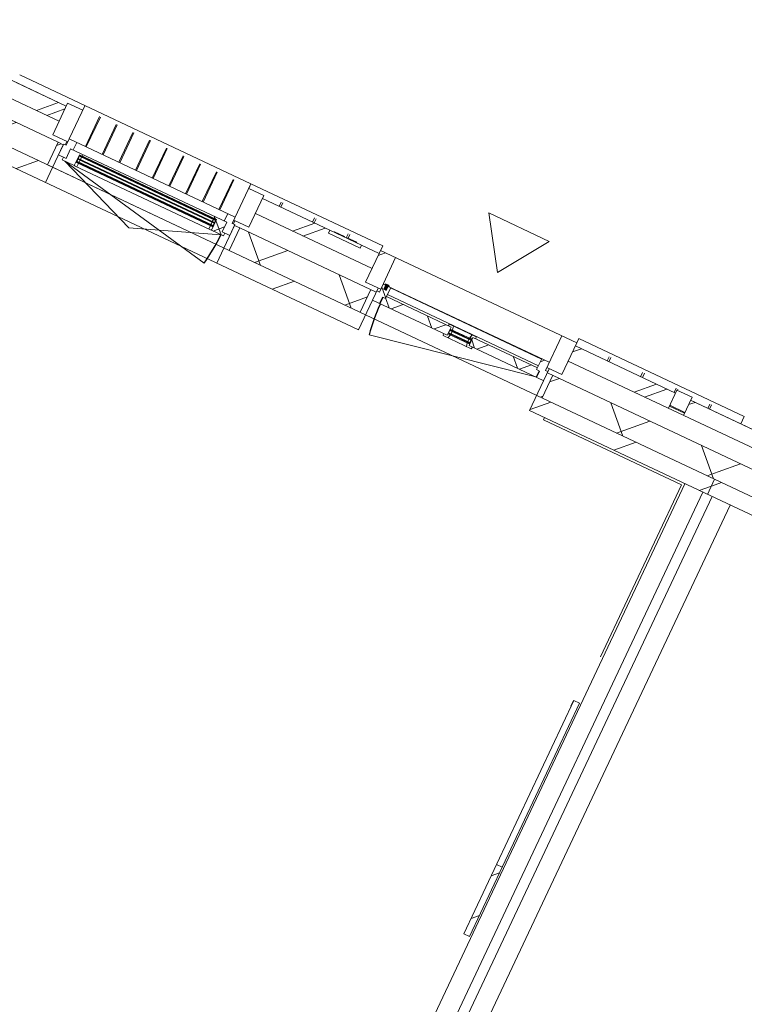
# Model space of a CAD drawing. Header units: metres. Extents: x 136266 to 136452, y 453403 to 453560.
# Tile 8 of 133: x 136334.64 to 136338.98, y 453453.94 to 453459.84. Entities that reach past the tile are written whole.
import ezdxf

# ---------------------------------------------------------------- set-up
doc = ezdxf.new("R2010")
doc.units = ezdxf.units.M
for name, color, linetype, lineweight in [('A-DETL-BEBOUWING', 253, 'Continuous', 9), ('A-DETL-GENF', 92, 'Continuous', 5), ('A-FLOR', 192, 'Continuous', 5), ('A-GENM-1', 8, 'Continuous', 5), ('A-WALL-PATT-3', 8, 'Continuous', 5)]:
    doc.layers.add(name, color=color, linetype=linetype, lineweight=lineweight)
pattern_1 = [(44.99999999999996, (1199.999805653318, -7.958078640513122e-13), (-282.8427124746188, 282.8427124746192), [])]
pattern_2 = [(45, (0, 0), (-141.4213562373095, 141.4213562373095), [])]
pattern_3 = [(44.99999999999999, (-0.0001863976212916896, -1.098669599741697e-09), (-141.4213562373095, 141.4213562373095), []), (135, (-0.0001863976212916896, -1.098669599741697e-09), (-141.4213562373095, -141.4213562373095), [])]
pattern_4 = [(44.99999999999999, (-0.0001863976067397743, -1.098669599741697e-09), (-141.4213562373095, 141.4213562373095), []), (135, (-0.0001863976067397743, -1.098669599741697e-09), (-141.4213562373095, -141.4213562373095), [])]
pattern_5 = [(44.99999999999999, (-0.00018639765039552, -0.0001818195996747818), (-141.4213562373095, 141.4213562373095), [])]
pattern_6 = [(44.99999999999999, (-0.0004591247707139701, -1.287844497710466e-09), (-141.4213562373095, 141.4213562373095), []), (135, (-0.0004591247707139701, -1.287844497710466e-09), (-141.4213562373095, -141.4213562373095), [])]

# ---------------------------------------------------------------- blocks, each defined once
blk = doc.blocks.new('859-DO-0010 29-09-2022')
at = {"layer": 'A-DETL-BEBOUWING'}
h = blk.add_hatch(dxfattribs=at)
h.set_pattern_fill('FP_355', color=256, angle=-315.0000000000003, style=0, pattern_type=2)
h.set_pattern_definition([(224.9999999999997, (74194.09118374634, 22984.99948300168), (282.8427124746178, -282.8427124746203), []), (224.9999999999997, (72994.09137809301, 22984.99948300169), (282.8427124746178, -282.8427124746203), [])])
h.paths.add_polyline_path([(76004.42893821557, 22884.99999999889), (76378.18217723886, 22884.99999999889), (76378.18217723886, 22984.99999999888), (75714.54581360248, 22984.99999999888), (75714.54581360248, 22884.99999999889)])
h.paths.add_polyline_path([(73641.81854087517, 22884.9999999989), (74414.54581360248, 22884.9999999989), (74414.54581360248, 22984.9999999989), (74297.24581360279, 22984.9999999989), (74297.24581360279, 22965.9999999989), (74087.24581360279, 22965.9999999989), (74087.24581360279, 22984.9999999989), (73641.81854087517, 22984.9999999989), (73641.81854087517, 22896.33409419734)])
h.paths.add_polyline_path([(72341.81854087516, 22884.99999999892), (72341.81854087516, 22984.99999999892), (72010.0003590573, 22984.99999999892), (72010.0003590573, 22884.99999999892)])
h = blk.add_hatch(dxfattribs=at)
h.set_pattern_fill('FP_369', color=256, angle=89.99999999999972, style=0, pattern_type=2)
h.set_pattern_definition([(44.99999999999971, (-57600.00018639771, -500.0000000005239), (-282.8427124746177, 282.8427124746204), []), (44.99999999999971, (-56400.00018639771, -500.0000000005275), (-282.8427124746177, 282.8427124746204), [])])
h.paths.add_polyline_path([(74514.54581360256, 22794.99999999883), (74514.54581360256, 23004.99999999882), (74414.54581360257, 23004.99999999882), (74414.54581360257, 22794.99999999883)])
h = blk.add_hatch(dxfattribs=at)
h.set_pattern_fill('FP_370', color=256, angle=89.99999999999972, style=0, pattern_type=2)
h.set_pattern_definition([(44.99999999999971, (-57600.00018639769, -500.0000000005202), (-282.8427124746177, 282.8427124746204), []), (44.99999999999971, (-56400.00018639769, -500.0000000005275), (-282.8427124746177, 282.8427124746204), [])])
h.paths.add_polyline_path([(75614.54581360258, 22794.99999999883), (75714.54581360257, 22794.99999999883), (75714.54581360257, 23004.99999999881), (75614.54581360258, 23004.99999999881), (75614.54581360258, 22845.87687907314)])
h = blk.add_hatch(dxfattribs=at)
h.set_pattern_fill('FP_1100', color=256, angle=44.9999999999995, style=0, pattern_type=2)
h.set_pattern_definition([(224.9999999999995, (76644.09102265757, 22985.00019010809), (282.8427124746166, -282.8427124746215), []), (224.9999999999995, (75444.09121700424, 22985.00019010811), (282.8427124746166, -282.8427124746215), [])])
h.paths.add_polyline_path([(76478.18217723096, 22884.99999999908), (76810.00035904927, 22884.99999999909), (76810.00035904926, 22984.99999999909), (76478.18217723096, 22984.99999999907), (76478.18217723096, 22896.33409419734)])
h = blk.add_hatch(dxfattribs=at)
h.set_pattern_fill('FP_475', color=256, angle=-315.0000000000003, style=0, pattern_type=2)
h.set_pattern_definition([(224.9999999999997, (78994.09111346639, 22985.00019010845), (282.8427124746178, -282.8427124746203), []), (224.9999999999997, (77794.09130781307, 22985.00019010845), (282.8427124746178, -282.8427124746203), [])])
h.paths.add_polyline_path([(81178.18217723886, 22884.99999999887), (81178.18217723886, 22984.99999999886), (80514.54581360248, 22984.99999999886), (80514.54581360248, 22884.99999999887), (81049.87612470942, 22884.99999999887)])
h.paths.add_polyline_path([(79214.54581360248, 22884.99999999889), (79214.54581360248, 22984.99999999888), (79097.24581360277, 22984.99999999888), (79097.24581360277, 22965.9999999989), (78887.24581360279, 22965.9999999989), (78887.24581360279, 22984.99999999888), (78441.81854087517, 22984.99999999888), (78441.81854087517, 22884.99999999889), (78887.54161621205, 22884.99999999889)])
h.paths.add_polyline_path([(76810.00035905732, 22884.99999999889), (77141.81854087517, 22884.99999999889), (77141.81854087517, 22984.9999999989), (76810.00035905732, 22984.9999999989), (76810.00035905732, 22896.33409419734)])
h = blk.add_hatch(dxfattribs=at)
h.set_pattern_fill('FP_613', color=256, angle=180, style=0, pattern_type=2)
h.set_pattern_definition(pattern_3)
h.paths.add_polyline_path([(74544.54581360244, 22715.99999999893), (74544.54581360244, 22757.9999999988), (74564.54581360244, 22757.9999999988), (74562.87259921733, 22829.99999999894), (74514.54581360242, 22829.99999999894), (74514.54581360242, 22775.9999999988), (74497.54581360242, 22775.9999999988), (74497.54581360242, 22715.99999999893)])
for points in [[(74554.54581360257, 22829.99999999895), (74554.54581360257, 22834.99999999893), (74524.54581360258, 22834.99999999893), (74524.54581360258, 22829.99999999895)], [(74547.5301733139, 22802.99999999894), (74547.5301733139, 22837.99999999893), (74531.56145389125, 22837.99999999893), (74531.56145389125, 22802.99999999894)], [(73442.81854087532, 22746.99999999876), (73442.81854087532, 22750.99999999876), (72540.81854087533, 22750.99999999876), (72540.81854087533, 22746.99999999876), (72891.43246370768, 22746.99999999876)], [(73442.81854087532, 22727.99999999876), (73442.81854087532, 22731.99999999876), (72540.81854087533, 22731.99999999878), (72540.81854087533, 22727.99999999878), (72891.43246370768, 22727.99999999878)], [(74995.04581360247, 22748.99999999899), (75134.04581360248, 22748.99999999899), (75134.04581360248, 22752.99999999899), (74995.04581360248, 22752.99999999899)], [(74995.04581360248, 22729.99999999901), (75134.04581360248, 22729.99999999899), (75134.04581360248, 22733.99999999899), (74995.04581360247, 22733.99999999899)], [(73442.81854087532, 22708.99999999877), (73442.81854087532, 22712.99999999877), (72540.81854087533, 22712.99999999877), (72540.81854087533, 22708.99999999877), (72891.43246370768, 22708.99999999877)]]:
    blk.add_hatch(color=256, dxfattribs=at).paths.add_polyline_path(points)
h = blk.add_hatch(dxfattribs=at)
h.set_pattern_fill('FP_613', color=256, angle=180, style=0, pattern_type=2)
h.set_pattern_definition(pattern_3)
h.paths.add_polyline_path([(75584.54581360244, 22715.99999999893), (75631.54581360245, 22715.99999999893), (75631.54581360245, 22775.9999999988), (75614.54581360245, 22775.9999999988), (75614.54581360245, 22829.99999999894), (75564.54581360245, 22829.99999999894), (75564.54581360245, 22757.9999999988), (75584.54581360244, 22757.9999999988)])
h = blk.add_hatch(dxfattribs=at)
h.set_pattern_fill('FP_533', color=256, angle=-315.0000000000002, style=0, pattern_type=2)
h.set_pattern_definition([(224.9999999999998, (74410.00058252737, 22768.18215911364), (299.9546965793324, -299.9546965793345), []), (314.9999999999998, (74410.00058252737, 22768.18215911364), (299.9546965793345, 299.9546965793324), [])])
h.paths.add_polyline_path([(76810.00035905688, 22618.1818181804), (76810.00035905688, 22768.1818181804), (75666.54581360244, 22768.18181818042), (75666.54581360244, 22618.18181818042), (76725.2071077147, 22618.1818181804)])
h.paths.add_polyline_path([(74462.54581360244, 22618.18181818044), (74462.54581360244, 22768.18181818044), (73593.81854087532, 22768.18181818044), (73593.81854087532, 22618.18181818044), (73842.09442971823, 22618.18181818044)])
h.paths.add_polyline_path([(72389.81854087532, 22618.18181818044), (72389.81854087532, 22768.18181818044), (72010.00035905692, 22768.18181818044), (72010.00035905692, 22618.18181818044)])
h = blk.add_hatch(dxfattribs=at)
h.set_pattern_fill('FP_476', color=256, style=0, pattern_type=2)
h.set_pattern_definition(pattern_2)
h.paths.add_polyline_path([(72424.8185408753, 22618.18181818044), (72424.8185408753, 22768.18181818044), (72389.81854087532, 22768.18181818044), (72389.81854087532, 22618.18181818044), (72400.53809071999, 22618.18181818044)])
h = blk.add_hatch(dxfattribs=at)
h.set_pattern_fill('FP_1151', color=256, angle=180, style=0, pattern_type=2)
h.set_pattern_definition(pattern_6)
h.paths.add_polyline_path([(72457.81854087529, 22682.99999999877), (72537.81854087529, 22682.99999999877), (72537.81854087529, 22754.99999999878), (72554.8185408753, 22754.99999999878), (72554.8185408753, 22764.99999999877), (72474.8185408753, 22764.99999999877), (72474.8185408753, 22700.99999999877), (72457.81854087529, 22700.99999999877)])
h = blk.add_hatch(color=256, dxfattribs=at)
h.paths.add_polyline_path([(73428.81854087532, 22704.99999999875), (73442.81854087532, 22704.99999999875), (73442.81854087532, 22708.99999999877), (73428.81854087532, 22708.99999999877)])
h.paths.add_polyline_path([(72540.81854087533, 22704.99999999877), (72554.81854087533, 22704.99999999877), (72554.81854087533, 22708.99999999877), (72540.81854087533, 22708.99999999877)])
h.paths.add_polyline_path([(72554.81854087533, 22750.99999999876), (72554.81854087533, 22754.99999999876), (72540.81854087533, 22754.99999999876), (72540.81854087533, 22750.99999999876)])
h.paths.add_polyline_path([(73428.81854087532, 22750.99999999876), (73442.81854087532, 22750.99999999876), (73442.81854087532, 22754.99999999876), (73428.81854087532, 22754.99999999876)])
h = blk.add_hatch(dxfattribs=at)
h.set_pattern_fill('FP_1151', color=256, angle=180, style=0, pattern_type=2)
h.set_pattern_definition(pattern_6)
h.paths.add_polyline_path([(73445.81854087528, 22682.99999999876), (73525.81854087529, 22682.99999999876), (73525.81854087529, 22700.99999999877), (73508.81854087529, 22700.99999999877), (73508.81854087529, 22764.99999999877), (73428.81854087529, 22764.99999999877), (73428.81854087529, 22754.99999999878), (73445.81854087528, 22754.99999999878)])
h = blk.add_hatch(dxfattribs=at)
h.set_pattern_fill('FP_476', color=256, style=0, pattern_type=2)
h.set_pattern_definition(pattern_2)
h.paths.add_polyline_path([(73593.81854087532, 22618.18181818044), (73593.81854087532, 22768.18181818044), (73558.8185408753, 22768.18181818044), (73558.8185408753, 22618.18181818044)])
h = blk.add_hatch(dxfattribs=at)
h.set_pattern_fill('FP_846', color=256, angle=180, style=0, pattern_type=2)
h.set_pattern_definition(pattern_5)
h.paths.add_polyline_path([(74497.54581360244, 22618.18181818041), (74497.54581360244, 22768.18181818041), (74462.54581360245, 22768.18181818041), (74462.54581360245, 22618.18181818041)])
h = blk.add_hatch(dxfattribs=at)
h.set_pattern_fill('FP_614', color=256, angle=180, style=0, pattern_type=2)
h.set_pattern_definition(pattern_4)
h.paths.add_polyline_path([(75581.54581360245, 22715.99999999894), (75581.54581360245, 22757.99999999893), (75564.54581360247, 22757.99999999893), (75564.54581360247, 22769.99999999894), (75137.04581360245, 22769.99999999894), (75137.04581360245, 22715.99999999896), (75283.65076871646, 22715.99999999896)])
h.paths.add_polyline_path([(74562.87259921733, 22715.99999999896), (74992.04581360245, 22715.99999999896), (74992.04581360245, 22769.99999999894), (74564.54581360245, 22769.99999999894), (74562.87259921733, 22757.99999999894), (74547.54581360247, 22757.99999999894), (74547.54581360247, 22715.99999999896)])
h = blk.add_hatch(dxfattribs=at)
h.set_pattern_fill('FP_614', color=256, angle=180, style=0, pattern_type=2)
h.set_pattern_definition(pattern_4)
h.paths.add_polyline_path([(75125.94069583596, 22703.99999999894), (75157.31019911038, 22703.99999999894), (75160.52558941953, 22715.99999999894), (75137.04581360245, 22715.99999999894), (75137.04581360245, 22725.99999999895), (75120.04581360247, 22725.99999999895)])
h.paths.add_polyline_path([(74971.78142809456, 22703.99999999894), (75003.15093136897, 22703.99999999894), (75009.04581360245, 22725.99999999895), (74992.04581360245, 22725.99999999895), (74992.04581360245, 22715.99999999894), (74968.56603778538, 22715.99999999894)])
h.paths.add_polyline_path([(75120.04581360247, 22756.99999999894), (75137.04581360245, 22756.99999999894), (75137.04581360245, 22769.99999999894), (75156.04581360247, 22769.99999999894), (75152.83042329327, 22781.99999999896), (75126.74454341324, 22781.99999999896)])
h.paths.add_polyline_path([(74992.04581360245, 22756.99999999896), (75009.04581360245, 22756.99999999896), (75002.3470837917, 22781.99999999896), (74976.26120391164, 22781.99999999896), (74973.04581360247, 22769.99999999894), (74992.04581360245, 22769.99999999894)])
h = blk.add_hatch(color=256, dxfattribs=at)
h.paths.add_polyline_path([(74995.04581360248, 22725.99999999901), (75009.04581360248, 22725.99999999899), (75009.04581360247, 22729.99999999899), (74995.04581360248, 22729.99999999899)])
h.paths.add_polyline_path([(74995.04581360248, 22752.99999999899), (75009.04581360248, 22752.99999999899), (75009.04581360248, 22756.99999999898), (74995.04581360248, 22756.99999999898)])
h.paths.add_polyline_path([(75120.04581360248, 22725.99999999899), (75134.04581360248, 22725.99999999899), (75134.04581360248, 22729.99999999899), (75120.04581360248, 22729.99999999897)])
h.paths.add_polyline_path([(75120.04581360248, 22752.99999999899), (75134.04581360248, 22752.99999999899), (75134.0458136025, 22756.99999999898), (75120.0458136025, 22756.99999999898)])
h = blk.add_hatch(dxfattribs=at)
h.set_pattern_fill('FP_846', color=256, angle=180, style=0, pattern_type=2)
h.set_pattern_definition(pattern_5)
h.paths.add_polyline_path([(75666.54581360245, 22618.18181818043), (75666.54581360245, 22768.18181818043), (75631.54581360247, 22768.18181818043), (75631.54581360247, 22618.18181818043)])
h = blk.add_hatch(dxfattribs=at)
h.set_pattern_fill('FP_474', color=256, angle=-315.0000000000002, style=0, pattern_type=2)
h.set_pattern_definition([(224.9999999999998, (79210.00051224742, 22768.18145200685), (299.9546965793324, -299.9546965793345), []), (314.9999999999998, (79210.00051224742, 22768.18145200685), (299.9546965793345, 299.9546965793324), [])])
h.paths.add_polyline_path([(81049.87612470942, 22618.1818181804), (81610.0003590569, 22618.1818181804), (81610.0003590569, 22768.1818181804), (80466.54581360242, 22768.1818181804), (80466.54581360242, 22618.1818181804)])
h.paths.add_polyline_path([(79262.54581360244, 22618.1818181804), (79262.54581360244, 22768.1818181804), (78393.8185408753, 22768.18181818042), (78393.8185408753, 22618.18181818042), (78887.54161621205, 22618.1818181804)])
h.paths.add_polyline_path([(77189.81854087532, 22618.18181818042), (77189.81854087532, 22768.18181818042), (76810.00035905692, 22768.18181818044), (76810.00035905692, 22618.18181818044)])
h = blk.add_hatch(dxfattribs=at)
h.set_pattern_fill('FP_107', color=256, angle=44.99999999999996, style=0, pattern_type=2)
h.set_pattern_definition(pattern_1)
h.paths.add_polyline_path([(72010.0003590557, 22518.18181818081), (72424.8185408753, 22518.18181818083), (72424.8185408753, 22618.18181818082), (72010.0003590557, 22618.18181818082)])
h = blk.add_hatch(dxfattribs=at)
h.set_pattern_fill('FP_107', color=256, angle=44.99999999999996, style=0, pattern_type=2)
h.set_pattern_definition(pattern_1)
h.paths.add_polyline_path([(73558.8185408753, 22518.18181818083), (74497.54581360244, 22518.18181818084), (74497.54581360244, 22618.18181818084), (73558.8185408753, 22618.18181818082)])
h = blk.add_hatch(dxfattribs=at)
h.set_pattern_fill('FP_107', color=256, angle=44.99999999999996, style=0, pattern_type=2)
h.set_pattern_definition(pattern_1)
h.paths.add_polyline_path([(76004.42893821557, 22518.18181818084), (76810.0003590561, 22518.18181818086), (76810.0003590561, 22618.18181818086), (75631.54581360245, 22618.18181818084), (75631.54581360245, 22518.18181818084)])
h = blk.add_hatch(dxfattribs=at)
h.set_pattern_fill('FP_107', color=256, angle=44.99999999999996, style=0, pattern_type=2)
h.set_pattern_definition(pattern_1)
h.paths.add_polyline_path([(76810.0003590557, 22518.18181818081), (77224.8185408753, 22518.18181818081), (77224.8185408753, 22618.1818181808), (76810.0003590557, 22618.1818181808)])
h = blk.add_hatch(dxfattribs=at)
h.set_pattern_fill('FP_2334', color=256, angle=89.99999999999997, style=0, pattern_type=2)
h.set_pattern_definition([(44.99999999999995, (0.000359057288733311, -0.0002318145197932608), (-141.4213562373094, 141.4213562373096), [])])
h.paths.add_polyline_path([(76612.00035905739, 19512.77491340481), (76650.0003590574, 19512.77491340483), (76650.0003590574, 19973.02474134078), (76612.00035905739, 19973.02474134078), (76612.00035905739, 19748.65959262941)])
at = {"layer": 'A-WALL-PATT-3'}
h = blk.add_hatch(dxfattribs=at)
h.set_pattern_fill('FP_669', color=256, angle=44.99999999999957, style=0, pattern_type=2)
h.set_pattern_definition([(314.9999999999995, (76378.18210337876, 22955.00047780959), (282.8427124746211, 282.8427124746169), []), (314.9999999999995, (76378.18281048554, 21754.9999650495), (282.8427124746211, 282.8427124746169), [])])
h.paths.add_polyline_path([(76378.18217723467, 22904.99999999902), (76478.18217723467, 22904.99999999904), (76478.18217723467, 23004.99999999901), (76378.18217723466, 23004.99999999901)])
for centre, radius, start, end in [((72474.81854087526, 22682.9999999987), 1033.999999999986, 348.9999999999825, 0), ((75579.54581360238, 22715.99999999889), 1029.999999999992, 180, 191.0000000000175)]:
    blk.add_arc(centre, radius, start, end)
at = {"layer": 'A-DETL-BEBOUWING'}
for p, q in [((73541.81854087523, 23035.01156568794), (72010.0185408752, 23035.01156568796)), ((72441.81854087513, 23034.99999999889), (72441.81854087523, 22772.99999999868)), ((73541.8185408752, 22772.99999999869), (73541.81854087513, 23034.99999999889)), ((74414.54581360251, 23035.01156568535), (73541.84581360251, 23035.01156568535)), ((73541.84581360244, 23004.99999999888), (73541.84581360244, 23034.99999999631)), ((74414.54581360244, 23034.99999999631), (74414.54581360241, 22794.99999999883)), ((76810.0003590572, 23035.01156568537), (75714.5003590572, 23035.01156568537)), ((75714.50035905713, 23004.99999999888), (75714.50035905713, 23034.99999999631)), ((76810.00035905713, 23034.99999999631), (76810.00035905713, 22985.05166498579)), ((76810.01854087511, 23034.42562125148), (76810.01854087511, 23034.99999999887)), ((72341.81854087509, 22984.99999999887), (71678.18217723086, 22984.99999999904)), ((72010.01854087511, 22985.05166498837), (72341.81854087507, 22985.05166498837)), ((72441.81854087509, 23004.99999999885), (72341.81854087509, 23004.99999999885)), ((72341.81854087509, 23004.99999999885), (72341.81854087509, 22794.99999999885)), ((72549.59631865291, 22814.71516923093), (72549.59631865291, 23013.0858073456)), ((72555.15187420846, 22814.71516923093), (72555.15187420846, 23013.0858073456)), ((72660.15187420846, 22814.71516923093), (72660.15187420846, 23013.0858073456)), ((72665.70742976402, 22814.71516923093), (72665.70742976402, 23013.0858073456)), ((72770.70742976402, 22814.71516923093), (72770.70742976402, 23013.0858073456)), ((72776.26298531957, 22814.71516923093), (72776.26298531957, 23013.0858073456)), ((72881.26298531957, 22814.71516923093), (72881.26298531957, 23013.0858073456)), ((72886.81854087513, 22814.71516923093), (72886.81854087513, 23013.0858073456)), ((72991.81854087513, 22814.71516923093), (72991.81854087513, 23013.0858073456)), ((72997.37409643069, 22814.71516923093), (72997.37409643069, 23013.0858073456)), ((73102.37409643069, 22814.71516923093), (73102.37409643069, 23013.0858073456)), ((73107.92965198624, 22814.71516923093), (73107.92965198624, 23013.0858073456)), ((73212.92965198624, 22814.71516923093), (73212.92965198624, 23013.0858073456)), ((73218.4852075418, 22814.71516923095), (73218.4852075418, 23013.0858073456)), ((73323.4852075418, 22814.71516923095), (73323.4852075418, 23013.0858073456)), ((73329.04076309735, 22814.71516923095), (73329.04076309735, 23013.0858073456)), ((73434.04076309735, 22814.71516923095), (73434.04076309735, 23013.0858073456)), ((73439.59631865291, 22814.71516923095), (73439.59631865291, 23013.0858073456)), ((73641.8185408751, 23004.99999999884), (73541.8185408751, 23004.99999999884)), ((73641.8185408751, 22794.99999999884), (73641.8185408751, 23004.99999999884)), ((74087.2458136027, 22985.05166498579), (73641.8185408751, 22985.05166498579)), ((74087.2458136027, 22984.99999999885), (73641.81854087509, 22984.99999999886)), ((73751.84581360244, 22985.05166498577), (73751.84581360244, 23013.08580734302)), ((73762.74581360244, 22985.05166498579), (73762.74581360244, 23013.08580734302)), ((73974.22081360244, 22985.05166498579), (73974.22081360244, 23013.08580734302)), ((73985.12081360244, 22985.05166498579), (73985.12081360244, 23013.08580734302)), ((74297.24581360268, 22985.99999999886), (74087.24581360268, 22985.99999999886)), ((74087.24581360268, 22985.99999999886), (74087.24581360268, 22965.99999999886)), ((74087.24581360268, 22965.99999999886), (74297.24581360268, 22965.99999999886)), ((74116.2151846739, 22988.49999999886), (74183.98395327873, 22988.49999999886)), ((74116.2151846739, 22985.99999999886), (74116.2151846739, 22988.49999999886)), ((74121.19875943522, 22985.99999999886), (74121.19875943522, 22988.49999999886)), ((74124.48517192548, 22985.99999999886), (74124.48517192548, 22988.49999999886)), ((74133.27509906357, 22985.99999999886), (74133.27509906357, 22988.49999999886)), ((74149.35399479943, 22985.99999999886), (74149.35399479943, 22988.49999999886)), ((74183.98395327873, 22985.99999999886), (74183.98395327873, 22988.49999999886)), ((74196.59581360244, 22985.99999999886), (74196.59581360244, 23013.08580734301)), ((74201.56380755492, 22988.49999999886), (74264.34900139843, 22988.49999999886)), ((74201.56380755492, 22985.99999999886), (74201.56380755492, 22988.49999999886)), ((74207.49581360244, 22988.49999999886), (74207.49581360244, 23013.08580734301)), ((74211.60943856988, 22985.99999999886), (74211.60943856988, 22988.49999999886)), ((74253.59703695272, 22985.99999999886), (74253.59703695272, 22988.49999999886)), ((74264.34900139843, 22985.99999999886), (74264.34900139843, 22988.49999999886)), ((74297.24581360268, 22965.99999999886), (74297.24581360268, 22985.99999999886)), ((74414.54581360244, 22985.05166498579), (74297.2458136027, 22985.05166498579)), ((74414.54581360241, 22984.99999999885), (74297.2458136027, 22984.99999999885)), ((75714.54581360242, 23004.99999999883), (74414.54581360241, 23004.99999999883)), ((74514.54581360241, 23004.99999999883), (74514.54581360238, 22775.99999999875)), ((75614.54581360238, 22775.99999999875), (75614.54581360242, 23004.99999999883)), ((75714.54581360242, 22794.99999999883), (75714.54581360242, 23004.99999999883)), ((76378.18217723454, 22985.05166498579), (75714.54581360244, 22985.05166498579)), ((76378.18217723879, 22984.99999999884), (75714.5458136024, 22984.99999999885)), ((75924.50035905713, 22985.05166498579), (75924.50035905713, 23013.08580734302)), ((75935.87535905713, 22985.05166498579), (75935.87535905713, 23013.08580734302)), ((76146.93785905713, 22985.05166498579), (76146.93785905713, 23013.08580734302)), ((76158.31285905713, 22985.05166498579), (76158.31285905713, 23013.08580734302)), ((76369.37535905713, 22985.05166498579), (76369.37535905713, 23013.08580734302)), ((76378.18217723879, 22884.99999999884), (76378.18217723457, 23004.99999999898)), ((76478.18217723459, 23004.99999999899), (76378.18217723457, 23004.99999999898)), ((76380.75035905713, 23004.999999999), (76380.75035905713, 23013.08580734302)), ((76478.18217723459, 23004.99999999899), (76478.18217723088, 22884.99999999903)), ((76810.00035905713, 22985.05166498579), (76478.18217723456, 22985.05166498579)), ((77141.81854087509, 22984.99999999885), (76478.18217723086, 22984.99999999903)), ((76591.81285905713, 22985.05166498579), (76591.81285905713, 23013.08580734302)), ((76603.18785905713, 22985.05166498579), (76603.18785905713, 23013.08580734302)), ((76810.01854087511, 22985.05166498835), (77141.81854087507, 22985.05166498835)), ((76378.18217723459, 22904.99999999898), (76478.18217723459, 22904.99999999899)), ((76380.75035905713, 22899.99999999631), (76380.75035905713, 22904.999999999)), ((70914.5458136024, 22884.99999999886), (72341.81854087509, 22884.99999999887)), ((73641.81854087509, 22884.99999999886), (74414.54581360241, 22884.99999999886)), ((75714.5458136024, 22884.99999999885), (77141.81854087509, 22884.99999999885)), ((76478.18217723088, 22900.01156568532), (76378.18217723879, 22900.01156568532)), ((72341.81854087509, 22794.99999999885), (72441.81854087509, 22794.99999999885)), ((72434.81854087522, 22772.99999999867), (72434.81854087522, 22794.99999999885)), ((73541.8185408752, 22814.99999999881), (72441.81854087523, 22814.99999999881)), ((72491.81854087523, 22764.99999999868), (72491.81854087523, 22814.99999999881)), ((73491.81854087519, 22814.99999999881), (73491.81854087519, 22764.99999999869)), ((73541.8185408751, 22794.99999999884), (73641.8185408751, 22794.99999999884)), ((73548.81854087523, 22794.99999999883), (73548.81854087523, 22772.99999999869)), ((74414.54581360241, 22794.99999999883), (74514.54581360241, 22794.99999999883)), ((74497.54581360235, 22518.18181818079), (74497.54581360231, 22794.99999999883)), ((75614.54581360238, 22829.99999999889), (74514.54581360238, 22829.99999999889)), ((74554.54581360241, 22834.99999999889), (74524.54581360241, 22834.99999999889)), ((74524.54581360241, 22834.99999999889), (74524.54581360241, 22829.9999999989)), ((74531.54581360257, 22837.99999999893), (74531.54581360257, 22802.99999999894)), ((74547.53017331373, 22837.99999999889), (74531.56145389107, 22837.99999999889)), ((74531.56145389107, 22837.99999999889), (74531.56145389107, 22802.99999999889)), ((74531.56145389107, 22802.99999999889), (74547.53017331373, 22802.99999999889)), ((74547.53017331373, 22802.99999999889), (74547.53017331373, 22837.99999999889)), ((74547.54581360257, 22802.99999999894), (74547.54581360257, 22837.99999999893)), ((74554.54581360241, 22829.99999999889), (74554.54581360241, 22834.99999999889)), ((74564.54581360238, 22757.99999999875), (74564.54581360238, 22829.99999999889)), ((75564.54581360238, 22827.58622436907), (74564.54581360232, 22827.58622436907)), ((74564.54581360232, 22783.36500725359), (75564.54581360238, 22783.36500725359)), ((75564.54581360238, 22829.99999999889), (75564.54581360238, 22757.99999999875)), ((75614.54581360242, 22794.99999999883), (75714.54581360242, 22794.99999999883)), ((75631.54581360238, 22794.99999999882), (75631.54581360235, 22518.1818181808)), ((72389.81854087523, 22768.18181818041), (70831.54581360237, 22768.18181818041)), ((72389.81854087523, 22618.18181818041), (72389.81854087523, 22768.18181818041)), ((72424.81854087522, 22772.99999999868), (72424.81854087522, 22700.99999999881)), ((72441.81854087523, 22772.99999999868), (72424.81854087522, 22772.99999999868)), ((73508.81854087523, 22764.9999999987), (72474.81854087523, 22764.9999999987)), ((72474.81854087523, 22764.9999999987), (72474.81854087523, 22700.99999999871)), ((72537.81854087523, 22682.9999999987), (72537.81854087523, 22754.99999999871)), ((72537.81854087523, 22754.99999999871), (73445.81854087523, 22754.99999999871)), ((72540.81854087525, 22704.99999999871), (72537.81854087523, 22754.99999999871)), ((72540.81854087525, 22754.99999999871), (72537.81854087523, 22704.99999999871)), ((72540.81854087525, 22704.99999999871), (72540.81854087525, 22754.99999999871)), ((73442.81854087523, 22750.99999999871), (72540.81854087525, 22750.99999999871)), ((72540.81854087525, 22746.99999999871), (73442.81854087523, 22746.99999999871)), ((73442.81854087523, 22731.99999999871), (72540.81854087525, 22731.99999999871)), ((72540.81854087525, 22727.99999999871), (73442.81854087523, 22727.99999999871)), ((72554.81854087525, 22750.99999999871), (72554.81854087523, 22764.9999999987)), ((72554.81854087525, 22731.99999999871), (72554.81854087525, 22746.99999999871)), ((72554.81854087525, 22712.99999999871), (72554.81854087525, 22727.99999999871)), ((73428.81854087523, 22764.9999999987), (73428.81854087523, 22750.99999999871)), ((73428.81854087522, 22746.99999999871), (73428.81854087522, 22731.99999999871)), ((73428.81854087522, 22727.99999999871), (73428.81854087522, 22712.99999999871)), ((73442.81854087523, 22704.99999999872), (73442.81854087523, 22754.99999999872)), ((73445.81854087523, 22704.99999999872), (73442.81854087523, 22754.99999999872)), ((73445.81854087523, 22754.99999999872), (73442.81854087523, 22704.99999999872)), ((73445.81854087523, 22754.99999999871), (73445.81854087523, 22682.9999999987)), ((73508.81854087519, 22764.99999999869), (73508.81854087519, 22700.99999999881)), ((73558.81854087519, 22772.99999999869), (73541.8185408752, 22772.99999999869)), ((73558.81854087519, 22700.99999999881), (73558.81854087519, 22772.99999999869)), ((74497.54581360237, 22768.18181818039), (73593.81854087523, 22768.1818181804)), ((73593.81854087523, 22768.1818181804), (73593.81854087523, 22618.1818181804)), ((74462.54581360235, 22618.1818181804), (74462.54581360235, 22768.1818181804)), ((74514.54581360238, 22775.99999999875), (74497.54581360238, 22775.99999999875)), ((74544.54581360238, 22757.99999999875), (74564.54581360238, 22757.99999999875)), ((74544.54581360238, 22715.99999999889), (74544.54581360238, 22757.99999999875)), ((74547.5458136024, 22757.99999999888), (74547.5458136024, 22715.99999999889)), ((74992.04581360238, 22769.99999999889), (74564.5458136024, 22769.99999999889)), ((74976.26120391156, 22781.99999999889), (74973.04581360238, 22769.99999999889)), ((75152.83042329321, 22781.99999999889), (74976.26120391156, 22781.99999999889)), ((74992.04581360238, 22715.99999999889), (74992.04581360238, 22769.99999999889)), ((74992.04581360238, 22756.99999999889), (75137.04581360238, 22756.99999999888)), ((74995.0458136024, 22756.99999999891), (74992.0458136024, 22725.99999999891)), ((74995.0458136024, 22725.99999999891), (74992.0458136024, 22756.99999999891)), ((75137.04581360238, 22725.99999999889), (74992.04581360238, 22725.99999999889)), ((74995.0458136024, 22756.99999999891), (74995.0458136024, 22725.99999999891)), ((75134.04581360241, 22752.9999999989), (74995.0458136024, 22752.9999999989)), ((74995.04581360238, 22748.99999999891), (75134.04581360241, 22748.99999999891)), ((75134.04581360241, 22733.99999999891), (74995.04581360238, 22733.99999999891)), ((74995.0458136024, 22729.99999999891), (75134.04581360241, 22729.9999999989)), ((75009.04581360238, 22756.99999999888), (75002.34708379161, 22781.99999999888)), ((75003.1509313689, 22703.99999999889), (75009.04581360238, 22725.99999999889)), ((75009.04581360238, 22752.9999999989), (75009.0458136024, 22756.9999999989)), ((75009.0458136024, 22733.99999999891), (75009.0458136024, 22748.9999999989)), ((75009.0458136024, 22725.99999999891), (75009.0458136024, 22729.99999999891)), ((75126.74454341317, 22781.99999999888), (75120.04581360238, 22756.99999999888)), ((75120.04581360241, 22756.99999999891), (75120.04581360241, 22752.9999999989)), ((75120.0458136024, 22748.9999999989), (75120.0458136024, 22733.9999999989)), ((75120.04581360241, 22729.9999999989), (75120.04581360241, 22725.99999999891)), ((75120.04581360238, 22725.99999999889), (75125.94069583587, 22703.99999999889)), ((75134.0458136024, 22756.9999999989), (75134.0458136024, 22725.9999999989)), ((75137.0458136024, 22756.9999999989), (75134.0458136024, 22725.9999999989)), ((75137.0458136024, 22725.9999999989), (75134.0458136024, 22756.9999999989)), ((75564.54581360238, 22769.99999999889), (75137.04581360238, 22769.99999999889)), ((75137.04581360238, 22769.99999999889), (75137.04581360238, 22715.99999999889)), ((75156.04581360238, 22769.99999999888), (75152.83042329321, 22781.99999999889)), ((75564.54581360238, 22757.99999999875), (75584.54581360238, 22757.99999999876)), ((75581.54581360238, 22715.99999999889), (75581.54581360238, 22757.99999999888)), ((75584.54581360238, 22757.99999999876), (75584.54581360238, 22715.99999999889)), ((75631.54581360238, 22775.99999999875), (75614.54581360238, 22775.99999999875)), ((77189.81854087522, 22768.18181818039), (75631.54581360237, 22768.18181818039)), ((75666.54581360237, 22768.18181818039), (75666.54581360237, 22618.18181818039)), ((72424.81854087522, 22700.99999999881), (72474.81854087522, 22700.99999999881)), ((72457.81854087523, 22700.99999999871), (72457.81854087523, 22682.9999999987)), ((72457.81854087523, 22682.9999999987), (72537.81854087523, 22682.9999999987)), ((72474.81854087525, 22682.9999999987), (73489.82104856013, 22485.70349877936)), ((72991.81854087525, 22485.70349877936), (72474.81854087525, 22682.9999999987)), ((73445.81854087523, 22704.9999999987), (72537.81854087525, 22704.9999999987)), ((72537.81854087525, 22684.9999999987), (72539.81854087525, 22684.9999999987)), ((72539.81854087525, 22684.9999999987), (72539.81854087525, 22682.9999999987)), ((72539.81854087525, 22682.9999999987), (73443.81854087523, 22682.9999999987)), ((73442.81854087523, 22712.99999999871), (72540.81854087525, 22712.99999999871)), ((72540.81854087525, 22708.99999999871), (73442.81854087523, 22708.99999999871)), ((72554.81854087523, 22682.9999999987), (72554.81854087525, 22708.99999999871)), ((73508.81854087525, 22682.9999999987), (72991.81854087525, 22485.70349877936)), ((73428.81854087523, 22708.99999999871), (73428.81854087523, 22682.9999999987)), ((73443.81854087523, 22682.9999999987), (73443.81854087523, 22684.9999999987)), ((73443.81854087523, 22684.9999999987), (73445.81854087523, 22684.9999999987)), ((73445.81854087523, 22682.9999999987), (73525.81854087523, 22682.9999999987)), ((73508.81854087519, 22700.99999999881), (73558.81854087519, 22700.99999999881)), ((73525.81854087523, 22682.9999999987), (73525.81854087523, 22700.99999999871)), ((74497.54581360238, 22715.99999999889), (74992.04581360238, 22715.99999999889)), ((75579.54581360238, 22715.99999999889), (74568.4698146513, 22519.46673476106)), ((74968.5660377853, 22715.99999999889), (74971.78142809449, 22703.99999999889)), ((74971.78142809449, 22703.99999999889), (75157.31019911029, 22703.99999999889)), ((75137.04581360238, 22715.99999999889), (75631.54581360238, 22715.99999999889)), ((75157.31019911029, 22703.99999999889), (75160.52558941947, 22715.99999999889)), ((74497.54581360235, 22618.18181818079), (70831.54581360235, 22618.18181818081)), ((72424.81854087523, 22518.18181818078), (72424.81854087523, 22618.18181818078)), ((73558.81854087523, 22618.18181818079), (73558.81854087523, 22518.18181818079)), ((79297.54581360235, 22618.18181818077), (75631.54581360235, 22618.1818181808)), ((76810.00035905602, 22518.18181818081), (76810.00035905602, 22618.18181818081)), ((70831.54581360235, 22518.18181818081), (74497.54581360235, 22518.18181818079)), ((75631.54581360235, 22518.1818181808), (79297.54581360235, 22518.18181818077)), ((75730.00035905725, 22518.18181817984), (75730.00035905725, 22503.18181817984)), ((76645.00035905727, 22503.18181817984), (75730.00035905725, 22503.18181817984)), ((76645.00035905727, 21363.18181818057), (76645.00035905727, 22503.18181817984)), ((76660.00035905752, 22518.18181817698), (76660.00035905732, 15093.1818181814)), ((76780.00035905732, 15093.18181818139), (76780.00035905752, 22518.18181817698)), ((76840.00035905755, 22518.181818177), (76840.00035905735, 15093.18181818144)), ((76960.00035905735, 15093.18181818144), (76960.00035905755, 22518.181818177)), ((76609.4545747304, 21020.1816281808), (76609.4545747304, 21058.18170818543)), ((76612.0003590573, 21020.1816281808), (76609.4545747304, 21020.1816281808)), ((76612.0003590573, 21058.18170818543), (76612.0003590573, 19512.77491340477)), ((76612.0003590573, 21058.18170818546), (76650.00035905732, 21058.18170818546)), ((76650.00035905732, 19512.77491340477), (76650.00035905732, 21058.18170818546)), ((76650.00035905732, 19973.02474134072), (76612.0003590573, 19973.02474134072)), ((76612.0003590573, 19512.77491340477), (76650.00035905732, 19512.77491340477))]:
    blk.add_line(p, q, dxfattribs=at)
at = {"layer": 'A-DETL-GENF'}
for p, q in [((75305.00035905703, 23484.99999999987), (74905.00035905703, 23484.99999999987)), ((74905.00035905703, 23484.99999999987), (75105.00035905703, 23184.99999999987)), ((75105.00035905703, 23184.99999999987), (75305.00035905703, 23484.99999999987))]:
    blk.add_line(p, q, dxfattribs=at)
at = {"layer": 'A-FLOR'}
blk.add_line((75631.54581360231, 22618.18181818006), (74497.54581360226, 22618.18181818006), dxfattribs=at)
at = {"layer": 'A-GENM-1'}
for p, q in [((72424.81854087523, 22768.18181818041), (72389.81854087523, 22768.18181818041)), ((72389.81854087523, 22768.18181818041), (72389.81854087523, 22618.18181818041)), ((72424.81854087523, 22618.18181818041), (72424.81854087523, 22768.18181818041)), ((73593.81854087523, 22768.1818181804), (73558.81854087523, 22768.1818181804)), ((73558.81854087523, 22768.1818181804), (73558.81854087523, 22618.1818181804)), ((73593.81854087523, 22618.1818181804), (73593.81854087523, 22768.1818181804)), ((72389.81854087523, 22618.18181818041), (73593.81854087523, 22618.1818181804))]:
    blk.add_line(p, q, dxfattribs=at)

msp = doc.modelspace()

# ---------------------------------------------------------------- block references
at = {"xscale": 0.001, "yscale": 0.001, "zscale": 0.001, "rotation": 334.7650131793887}
msp.add_blockref('859-DO-0010 29-09-2022', (136259.6791283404, 453469.3710543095), dxfattribs=at)

doc.saveas('drawing.dxf')
